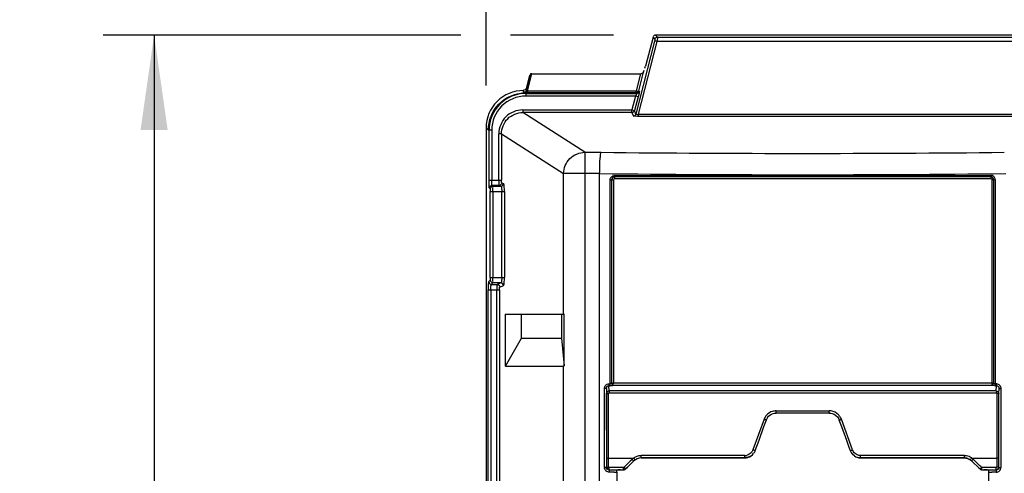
# Model space of a CAD drawing. Header units: inches. Extents: x 0 to 117, y 0 to 83.
# Tile 8 of 64: x 15.39 to 22.64, y 50.14 to 53.48. Entities that reach past the tile are written whole.
import ezdxf

# ---------------------------------------------------------------- set-up
doc = ezdxf.new("R2010")
doc.units = ezdxf.units.IN
doc.header["$LTSCALE"] = 6.431102
doc.header["$MEASUREMENT"] = 0
doc.layers.get('0').update_dxf_attribs({"linetype": 'CONTINUOUS'})
doc.styles.get("Standard").update_dxf_attribs({"font": 'txt', "width": 0.8})
doc.dimstyles.new('DIMSTYLE_2', dxfattribs={"dimtxt": 0.78125, "dimasz": 0.7, "dimexe": 0.18, "dimexo": 0.0625, "dimgap": 0.09, "dimtad": 1, "dimdec": 0, "dimzin": 4, "dimdsep": 46, "dimtxsty": 'STANDARD', "dimblk": '_FILLED', "dimblk1": '_FILLED', "dimblk2": '_FILLED', "dimcen": 0.09, "dimadec": 0, "dimazin": 0, "dimtfac": 1, "dimtdec": 0, "dimtofl": 0, "dimtmove": 0, "dimatfit": 3, "dimldrblk": '_FILLED', "dimfxl": 1, "dimtolj": 1, "dimtzin": 4, "dimarcsym": 0})

# ---------------------------------------------------------------- blocks, each defined once
blk = doc.blocks.new('_FILLED')
at = {"color": 0, "linetype": 'BYBLOCK'}
blk.add_solid([(0, 0), (-1, 0.143), (-1, -0.143)], dxfattribs=at)
blk = doc.blocks.new('*D13')
at = {"color": 7, "linetype": 'CONTINUOUS'}
for p, q in [((18.8268, 52.9948), (18.8268, 56.0799)), ((28.3741, 52.9948), (28.3741, 56.0799)), ((18.8268, 55.7049), (23.6004, 55.7049)), ((28.3741, 55.7049), (23.6004, 55.7049))]:
    blk.add_line(p, q, dxfattribs=at)
at = {"color": 7, "linetype": 'CONTINUOUS', "xscale": 0.7, "yscale": 0.7, "zscale": 0.7, "rotation": 180}
blk.add_blockref('_FILLED', (18.8268, 55.7049), dxfattribs=at)
at = {"color": 7, "linetype": 'CONTINUOUS', "xscale": 0.7, "yscale": 0.7, "zscale": 0.7}
blk.add_blockref('_FILLED', (28.3741, 55.7049), dxfattribs=at)
at = {"color": 7, "linetype": 'CONTINUOUS', "insert": (23.6004, 56.6814), "char_height": 0.78125, "width": 1.875, "attachment_point": 2, "line_spacing_factor": 0.9}
blk.add_mtext('243', dxfattribs=at)
blk = doc.blocks.new('*D14')
at = {"color": 7, "linetype": 'CONTINUOUS'}
for p, q in [((18.6401, 53.3662), (16.0059, 53.3662)), ((16.3809, 53.3662), (16.3809, 40.289)), ((19.7646, 53.3662), (19.0061, 53.3662)), ((16.3809, 27.2118), (16.3809, 40.289)), ((18.7895, 27.2118), (16.0059, 27.2118))]:
    blk.add_line(p, q, dxfattribs=at)
at = {"color": 7, "linetype": 'CONTINUOUS', "xscale": 0.7, "yscale": 0.7, "zscale": 0.7}
for p, rotation in [((16.3809, 53.3662), 90), ((16.3809, 27.2118), 270)]:
    blk.add_blockref('_FILLED', p, dxfattribs=dict(at, rotation=rotation))
at = {"color": 7, "linetype": 'CONTINUOUS', "insert": (15.4044, 40.289), "char_height": 0.78125, "width": 1.875, "attachment_point": 2, "rotation": 90, "line_spacing_factor": 0.9}
blk.add_mtext('664', dxfattribs=at)

msp = doc.modelspace()

# ---------------------------------------------------------------- linework, layer by layer
at = {"color": 7, "linetype": 'CONTINUOUS'}
for p, q in [((20.0678, 53.3198), (19.931, 52.7842)), ((19.9495, 52.782), (20.0867, 53.3191)), ((20.0581, 53.3516), (20.0003, 53.136)), ((20.0581, 53.3516), (20.0709, 53.335)), ((20.0898, 53.3496), (20.0771, 53.3662)), ((27.1238, 53.3662), (20.0771, 53.3662)), ((27.1141, 53.3191), (20.0867, 53.3191)), ((20.0898, 53.3496), (27.111, 53.3496)), ((19.9876, 53.0937), (19.9923, 53.1082)), ((19.1534, 53.0794), (19.1209, 52.956)), ((19.1473, 53.0701), (19.121, 52.9722)), ((19.1319, 52.9545), (19.1649, 53.0798)), ((19.1649, 53.0798), (19.9652, 53.0798)), ((19.9652, 53.0798), (19.9336, 52.9545)), ((19.9525, 52.9548), (19.9876, 53.0937)), ((19.121, 52.9704), (19.121, 52.9722)), ((19.1029, 52.9433), (19.103, 52.9415)), ((19.1186, 52.9404), (19.1093, 52.9408)), ((19.1186, 52.9404), (19.1186, 52.9161)), ((19.1186, 52.9358), (19.937, 52.9358)), ((19.9285, 52.9161), (19.1186, 52.9161)), ((19.1319, 52.9545), (19.1319, 52.9403)), ((19.1319, 52.9545), (19.9336, 52.9545)), ((19.9336, 52.9403), (19.1319, 52.9403)), ((19.9285, 52.9161), (19.9013, 52.8146)), ((19.9475, 52.911), (19.9203, 52.8095)), ((19.9475, 52.911), (19.9285, 52.9161)), ((19.9336, 52.9403), (19.9336, 52.9545)), ((19.9336, 52.9403), (19.937, 52.9358)), ((19.9525, 52.9548), (19.956, 52.9504)), ((19.0975, 52.8146), (19.0975, 52.795)), ((19.0975, 52.8146), (19.9013, 52.8146)), ((19.9013, 52.795), (19.9013, 52.8146)), ((19.9013, 52.8146), (19.9203, 52.8095)), ((19.5544, 52.5021), (19.0975, 52.795)), ((19.9013, 52.795), (19.0975, 52.795)), ((19.9013, 52.795), (19.912, 52.7696)), ((19.931, 52.7842), (19.9203, 52.8095)), ((19.9495, 52.7668), (19.9495, 52.782)), ((19.9495, 52.782), (27.2513, 52.782)), ((27.2513, 52.7668), (19.9495, 52.7668)), ((18.8268, 52.6823), (18.8268, 27.4871)), ((18.8268, 52.6823), (18.8433, 52.6658)), ((18.8682, 52.6658), (18.8433, 52.6658)), ((18.8486, 52.2967), (18.8486, 52.6658)), ((18.8682, 52.6657), (18.8682, 52.2967)), ((18.9207, 52.2967), (18.9207, 52.6386)), ((18.9402, 52.6386), (18.9207, 52.6386)), ((18.9402, 52.6386), (18.9402, 52.2967)), ((18.9402, 52.6386), (19.3981, 52.3451)), ((19.5544, 52.5021), (19.5544, 27.4236)), ((19.5544, 52.5021), (19.6742, 52.5021)), ((19.3981, 51.3091), (19.3981, 52.3451)), ((19.6634, 52.3451), (19.3981, 52.3451)), ((19.6634, 27.5811), (19.6634, 52.3451)), ((19.7714, 52.3304), (22.5476, 52.3304)), ((22.547, 52.3207), (19.772, 52.3207)), ((22.5461, 52.3077), (19.7729, 52.3077)), ((18.8486, 52.2967), (18.9402, 52.2967)), ((18.8569, 52.2323), (18.8515, 52.2377)), ((18.8765, 52.252), (18.8712, 52.2574)), ((18.923, 52.2574), (18.8712, 52.2574)), ((18.8765, 52.252), (18.9356, 52.252)), ((18.923, 52.2574), (18.9356, 52.252)), ((18.9425, 52.277), (18.9551, 52.2717)), ((19.7406, 50.7976), (19.7406, 52.2997)), ((19.7406, 52.2997), (19.7646, 52.2997)), ((19.7509, 52.2997), (19.7509, 50.802)), ((19.7646, 52.2997), (19.7646, 50.802)), ((22.5544, 50.802), (22.5544, 52.2997)), ((22.5783, 52.2997), (22.5544, 52.2997)), ((22.5681, 50.802), (22.5681, 52.2997)), ((22.5783, 52.2997), (22.5783, 50.7977)), ((18.8578, 51.5803), (18.8578, 52.2127)), ((18.8578, 52.2127), (18.962, 52.2127)), ((18.8775, 52.2127), (18.8775, 51.5803)), ((18.9424, 51.5803), (18.9424, 52.2127)), ((18.962, 52.2127), (18.962, 51.5803)), ((18.8578, 51.5803), (18.962, 51.5803)), ((18.8569, 51.5607), (18.8453, 51.5491)), ((18.865, 51.5294), (18.8765, 51.541)), ((18.865, 51.5294), (18.9085, 51.5294)), ((18.9356, 51.541), (18.8765, 51.541)), ((18.9356, 51.541), (18.9085, 51.5294)), ((18.928, 51.5098), (18.9551, 51.5213)), ((18.8424, 28.8456), (18.8424, 51.4901)), ((18.8424, 51.4901), (18.9257, 51.4901)), ((18.862, 51.4901), (18.862, 28.8456)), ((18.9062, 28.8456), (18.9062, 51.4901)), ((18.9257, 51.4901), (18.9257, 28.8456)), ((18.9699, 50.9274), (18.9699, 51.3091)), ((18.9699, 51.3091), (19.3981, 51.3091)), ((19.0864, 51.307), (18.9699, 51.3091)), ((19.0864, 51.1319), (19.0864, 51.307)), ((19.3823, 51.307), (19.0864, 51.307)), ((19.4018, 51.3091), (19.3823, 51.307)), ((19.3823, 51.307), (19.3823, 51.1319)), ((19.3981, 51.3091), (19.4024, 51.3091)), ((19.4018, 50.9295), (19.4018, 51.3091)), ((18.9699, 50.9274), (19.0864, 51.1319)), ((19.0864, 51.1319), (19.3823, 51.1319)), ((19.3823, 51.1319), (19.4018, 50.9295)), ((18.9699, 50.9274), (19.3981, 50.9274)), ((19.3981, 49.9296), (19.3981, 50.9274)), ((19.7335, 50.7441), (19.7317, 50.7829)), ((19.733, 50.7976), (19.7406, 50.7976)), ((19.7351, 50.7829), (19.7359, 50.7828)), ((22.5681, 50.802), (19.7509, 50.802)), ((19.7633, 50.7872), (22.5557, 50.7872)), ((22.5783, 50.7977), (22.586, 50.7977)), ((22.5831, 50.7829), (22.5839, 50.7829)), ((22.5854, 50.7443), (22.5873, 50.7829)), ((19.6993, 50.1811), (19.6993, 50.7618)), ((19.713, 50.7618), (19.6993, 50.7618)), ((19.713, 50.7618), (19.713, 50.1811)), ((19.713, 50.7618), (19.7147, 50.7253)), ((19.7152, 50.1833), (19.7147, 50.7253)), ((19.7289, 50.1833), (19.7285, 50.7261)), ((19.7336, 50.7306), (22.586, 50.7306)), ((22.5905, 50.7263), (22.5901, 50.1833)), ((22.6038, 50.1833), (22.6042, 50.7255)), ((22.6042, 50.7255), (22.606, 50.7619)), ((22.606, 50.7619), (22.6196, 50.7619)), ((22.6196, 50.7619), (22.6196, 50.1811)), ((20.9636, 50.5973), (21.3554, 50.5973)), ((21.3552, 50.5808), (20.9639, 50.5808)), ((20.8747, 50.5352), (20.7925, 50.3097)), ((20.8899, 50.529), (20.8717, 50.4789)), ((21.4473, 50.4789), (21.429, 50.529)), ((21.5264, 50.3097), (21.4442, 50.5352)), ((20.8717, 50.4789), (20.8352, 50.3786)), ((21.4838, 50.3786), (21.4473, 50.4789)), ((20.8352, 50.3786), (20.8078, 50.3035)), ((21.502, 50.3285), (21.4838, 50.3786)), ((21.5111, 50.3035), (21.502, 50.3285)), ((19.7289, 50.25), (19.9145, 50.25)), ((19.8888, 50.2264), (19.8482, 50.1866)), ((19.8816, 50.1956), (19.9149, 50.2282)), ((19.9021, 50.2394), (19.8888, 50.2264)), ((19.9149, 50.2282), (19.9149, 50.228)), ((20.7332, 50.2682), (19.9682, 50.2673)), ((19.9699, 50.2507), (19.9699, 50.2506)), ((20.7336, 50.2515), (20.7338, 50.2517)), ((20.779, 50.2659), (20.7788, 50.2658)), ((21.5402, 50.2658), (21.54, 50.2659)), ((21.5851, 50.2517), (21.5854, 50.2515)), ((22.3508, 50.2673), (21.5857, 50.2682)), ((22.3491, 50.2506), (22.3491, 50.2507)), ((22.4041, 50.2282), (22.404, 50.228)), ((22.4041, 50.2282), (22.4639, 50.1695)), ((22.4045, 50.25), (22.5901, 50.25)), ((22.4235, 50.2329), (22.4169, 50.2394)), ((22.4637, 50.1935), (22.4235, 50.2329)), ((19.713, 50.1811), (19.6993, 50.1811)), ((19.7152, 50.1833), (19.7289, 50.1833)), ((19.7328, 50.1615), (19.7349, 50.1636)), ((19.765, 50.1616), (19.7328, 50.1615)), ((19.841, 50.1796), (19.7329, 50.1794)), ((19.7349, 50.1636), (19.7585, 50.1637)), ((19.7585, 50.1637), (19.8294, 50.1638)), ((19.7714, 50.1616), (19.765, 50.1616)), ((19.7712, 50.1458), (19.7651, 50.1458)), ((19.7908, 50.1616), (19.7714, 50.1616)), ((19.7894, 50.1459), (19.7894, 45.0828)), ((19.7997, 50.1634), (19.7908, 50.1616)), ((19.8294, 50.1638), (19.8413, 50.1639)), ((19.8482, 50.1866), (19.841, 50.1796)), ((19.8413, 50.1638), (19.8413, 50.1639)), ((19.855, 50.1695), (19.8683, 50.1825)), ((19.8551, 50.1694), (19.855, 50.1695)), ((19.8683, 50.1825), (19.8816, 50.1956)), ((22.4708, 50.1866), (22.4637, 50.1935)), ((22.4639, 50.1694), (22.4639, 50.1695)), ((22.478, 50.1796), (22.4708, 50.1866)), ((22.4777, 50.1638), (22.4777, 50.1639)), ((22.4777, 50.1639), (22.4895, 50.1638)), ((22.4777, 50.1638), (22.4939, 50.1637)), ((22.5861, 50.1794), (22.478, 50.1796)), ((22.4895, 50.1638), (22.5014, 50.1638)), ((22.5014, 50.1638), (22.5487, 50.1637)), ((22.5193, 50.1634), (22.5021, 50.1637)), ((22.5282, 50.1616), (22.5193, 50.1634)), ((22.554, 50.1616), (22.5282, 50.1616)), ((22.5296, 45.0828), (22.5296, 50.1459)), ((22.5487, 50.1637), (22.5841, 50.1636)), ((22.5862, 50.1615), (22.554, 50.1616)), ((22.5862, 50.1615), (22.5841, 50.1636)), ((22.6038, 50.1833), (22.5901, 50.1833)), ((22.606, 50.1811), (22.6196, 50.1811))]:
    msp.add_line(p, q, dxfattribs=at)
for points in [[(19.1221, 52.9534), (19.1218, 52.9536), (19.1215, 52.9538), (19.1212, 52.954), (19.1211, 52.9543), (19.1209, 52.9546), (19.1209, 52.9549), (19.1208, 52.9552), (19.1209, 52.9556), (19.1209, 52.956)], [(19.1265, 52.9532), (19.1259, 52.9531), (19.1253, 52.9531), (19.1247, 52.9531), (19.1242, 52.9531), (19.1237, 52.9531), (19.1232, 52.9531), (19.1228, 52.9532), (19.1225, 52.9533), (19.1221, 52.9534)], [(19.1319, 52.9545), (19.1313, 52.9543), (19.1306, 52.9541), (19.13, 52.9539), (19.1294, 52.9537), (19.1288, 52.9536), (19.1282, 52.9535), (19.1276, 52.9534), (19.1271, 52.9533), (19.1265, 52.9532)], [(19.7317, 50.7829), (19.7325, 50.7829), (19.7334, 50.7829), (19.7342, 50.7829), (19.7368, 50.7828)], [(19.7368, 50.7828), (19.7376, 50.7828), (19.7385, 50.7828), (19.7393, 50.7829)], [(22.5797, 50.7829), (22.5805, 50.7829), (22.5814, 50.7829), (22.5822, 50.7829), (22.5848, 50.7829)], [(22.5848, 50.7829), (22.5856, 50.7829), (22.5865, 50.7829), (22.5873, 50.7829)], [(19.7285, 50.7261), (19.7285, 50.7268), (19.7287, 50.7275), (19.7289, 50.7281), (19.7292, 50.7286), (19.7296, 50.7291), (19.7303, 50.7296), (19.7312, 50.7299), (19.7323, 50.7303), (19.7336, 50.7306)], [(22.586, 50.7306), (22.5871, 50.7304), (22.5879, 50.7301), (22.5887, 50.7298), (22.5893, 50.7294), (22.5897, 50.7289), (22.59, 50.7283), (22.5903, 50.7277), (22.5904, 50.727), (22.5905, 50.7263)], [(19.7329, 50.1794), (19.7322, 50.1794), (19.7315, 50.1796), (19.7309, 50.1799), (19.7304, 50.1803), (19.7299, 50.1807), (19.7295, 50.1813), (19.7292, 50.1819), (19.729, 50.1826), (19.7289, 50.1833)], [(22.5901, 50.1833), (22.59, 50.1826), (22.5898, 50.1819), (22.5895, 50.1813), (22.5892, 50.1808), (22.5887, 50.1803), (22.5881, 50.1799), (22.5875, 50.1797), (22.5869, 50.1795), (22.5861, 50.1794)]]:
    msp.add_lwpolyline(points, dxfattribs=at)
for centre, radius, start, end in [((19.9651, 53.1059), 0.0261, 270.07528, 277.84184), ((19.1019, 52.6824), 0.2751, 89.97695, 180.02528), ((13.2327, 52.6056), 5.8798, 3.29218, 3.43133), ((19.1184, 52.6659), 0.2698, 89.9673, 180.03223), ((19.1184, 52.6659), 0.2502, 89.94999, 180.05063), ((21.1595, 189.7635), 137.2694, 269.380043, 270.619957), ((21.1594, 192.4373), 140.1002, 269.388183, 270.611872), ((22.5476, 52.2996), 0.0307, 0.02733, 90.03409), ((20.965, 50.4947), 0.1026, 98.34565, 105.60811), ((20.966, 50.488), 0.1093, 91.2692, 98.35869), ((21.3548, 50.5004), 0.097, 82.14222, 89.69804), ((21.3554, 50.5037), 0.0939, 35.67023, 43.41037), ((20.9633, 50.5023), 0.078, 152.20871, 159.97667), ((20.9648, 50.5015), 0.0798, 144.65328, 152.22173), ((21.3557, 50.5023), 0.078, 20.0301, 28.27857), ((20.7339, 50.3304), 0.0787, 285.56351, 324.45097), ((21.5851, 50.3311), 0.0624, 200.05219, 207.79598), ((21.5862, 50.3317), 0.0637, 207.78047, 215.22527), ((19.9721, 50.1701), 0.0985, 121.86549, 125.74911), ((19.9701, 50.1721), 0.0785, 90.1143, 134.44987), ((19.9666, 50.1787), 0.0884, 105.06664, 121.82328), ((20.7332, 50.3312), 0.063, 270.06751, 278.11252), ((20.733, 50.3325), 0.0643, 278.09448, 285.70898), ((21.5851, 50.3304), 0.0787, 235.00542, 254.45777), ((22.3488, 50.1712), 0.0793, 70.28707, 89.81826), ((22.3494, 50.1583), 0.109, 85.80671, 89.28803), ((22.3501, 50.1754), 0.0923, 57.9908, 61.9906), ((22.349, 50.1718), 0.0787, 45.60746, 55.25223), ((22.3455, 50.1682), 0.1009, 54.24631, 57.99254), ((19.7343, 50.1811), 0.035, 180.06766, 191.04026), ((19.7501, 35.7585), 14.3874, 89.94012, 90.06196), ((19.7803, 57.0888), 6.943, 269.92486, 270.07514), ((19.8189, 49.2093), 0.9544, 90.12081, 90.46201), ((19.8076, 60.4641), 10.3004, 270.05204, 270.18779), ((22.4874, 46.8396), 3.3242, 89.74687, 89.88701), ((22.5414, 62.0579), 11.912, 269.94294, 270.05968), ((22.5689, 35.7686), 14.3773, 89.93805, 90.05988), ((22.5844, 50.1805), 0.0346, 269.93576, 0.05897)]:
    msp.add_arc(centre, radius, start, end, dxfattribs=at)
for centre, major_axis, ratio, start_param, end_param in [((20.0771, 53.3465), (0.012, -0.0157), 0.997825, 2.488145, 3.79504), ((19.9982, 53.136), (0.0106, 0.0394), 0.050613, -1.907262, -1.557198), ((19.1656, 53.0793), (0.0122, 0), 0.034745, 1.632299, 3.118454), ((19.5544, 51.2001), (0.1568, 0.2726), 0.052919, -3.111164, -2.98512), ((20.5891, 50.6164), (11.1297, 10.8857), 0.012462, 1.619217, 1.624607), ((21.7299, 50.6164), (11.1297, -10.8857), 0.012462, 1.51998, 1.521776), ((21.7299, 50.6164), (11.1297, -10.8857), 0.012462, 1.516986, 1.517586)]:
    msp.add_ellipse(centre, major_axis=major_axis, ratio=ratio, start_param=start_param, end_param=end_param, dxfattribs=at)
for points, knots in [([(20.0867, 53.3191), (20.0826, 53.3201), (20.0772, 53.3207), (20.0688, 53.3216), (20.0678, 53.3198)], [0, 0, 0, 0, 0.66917, 1, 1, 1, 1]), ([(20.0709, 53.335), (20.0715, 53.3341), (20.0694, 53.3291), (20.069, 53.3251), (20.0681, 53.3219)], [0, 0, 0, 0, 0.242795, 1, 1, 1, 1]), ([(20.0898, 53.3496), (20.0911, 53.3468), (20.0874, 53.336), (20.0877, 53.3262), (20.0867, 53.3191)], [0, 0, 0, 0, 0.300532, 1, 1, 1, 1]), ([(19.121, 52.9722), (19.12, 52.9684), (19.118, 52.9602), (19.108, 52.9595), (19.1053, 52.9617)], [0, 0, 0, 0, 0.528396, 1, 1, 1, 1]), ([(19.1209, 52.956), (19.12, 52.9524), (19.118, 52.9446), (19.1084, 52.9435), (19.1057, 52.9454)], [0, 0, 0, 0, 0.525484, 1, 1, 1, 1]), ([(18.8433, 52.6658), (18.8434, 52.7343), (18.8989, 52.8768), (19.0391, 52.938), (19.1075, 52.9407)], [0, 0, 0, 0, 0.499963, 1, 1, 1, 1]), ([(19.1075, 52.9407), (19.1063, 52.9408), (19.1027, 52.9402), (19.1044, 52.9415), (19.1048, 52.9415)], [0, 0, 0, 0, 0.790461, 1, 1, 1, 1]), ([(19.1221, 52.9534), (19.1211, 52.9503), (19.1196, 52.9437), (19.1116, 52.9425), (19.1095, 52.9442)], [0, 0, 0, 0, 0.553868, 1, 1, 1, 1]), ([(19.1265, 52.9532), (19.126, 52.9501), (19.1255, 52.9467), (19.1222, 52.9413), (19.1202, 52.9431), (19.1197, 52.9439)], [0, 0, 0, 0, 0.622993, 0.810353, 1, 1, 1, 1]), ([(19.937, 52.9358), (19.9389, 52.9345), (19.9317, 52.9257), (19.9309, 52.9204), (19.9285, 52.9161)], [0, 0, 0, 0, 0.319093, 1, 1, 1, 1]), ([(19.9336, 52.9545), (19.9377, 52.9535), (19.9432, 52.9528), (19.9516, 52.9528), (19.9525, 52.9548)], [0, 0, 0, 0, 0.657569, 1, 1, 1, 1]), ([(19.956, 52.9504), (19.9567, 52.9494), (19.9549, 52.9446), (19.9537, 52.9322), (19.9499, 52.92), (19.9475, 52.911)], [0, 0, 0, 0, 0.090803, 0.31277, 1, 1, 1, 1]), ([(19.0975, 52.8146), (19.0524, 52.8146), (18.9585, 52.7775), (18.9207, 52.6836), (18.9207, 52.6386)], [0, 0, 0, 0, 0.500113, 1, 1, 1, 1]), ([(18.9402, 52.6386), (18.9402, 52.6786), (18.9737, 52.7622), (19.0574, 52.7951), (19.0975, 52.795)], [0, 0, 0, 0, 0.499495, 1, 1, 1, 1]), ([(19.9201, 52.7679), (19.9185, 52.768), (19.9159, 52.7683), (19.9134, 52.7688), (19.9126, 52.7692)], [0, 0, 0, 0, 0.645584, 1, 1, 1, 1]), ([(19.9495, 52.7668), (19.9468, 52.7668), (19.9369, 52.7669), (19.9271, 52.7672), (19.9201, 52.7679)], [0, 0, 0, 0, 0.28394, 1, 1, 1, 1]), ([(19.931, 52.7842), (19.9309, 52.7834), (19.9354, 52.7772), (19.9438, 52.7807), (19.9495, 52.782)], [0, 0, 0, 0, 0.116964, 1, 1, 1, 1]), ([(19.3981, 52.3451), (19.3985, 52.385), (19.4321, 52.4676), (19.5146, 52.5017), (19.5544, 52.5021)], [0, 0, 0, 0, 0.500768, 1, 1, 1, 1]), ([(19.6634, 52.345), (19.6636, 52.3642), (19.6644, 52.3997), (19.6657, 52.4477), (19.6703, 52.4795), (19.6707, 52.4981), (19.6742, 52.5021)], [0, 0, 0, 0, 0.364334, 0.678575, 0.900009, 1, 1, 1, 1]), ([(19.7406, 52.2997), (19.7405, 52.3075), (19.7473, 52.324), (19.7636, 52.33), (19.7714, 52.3304)], [0, 0, 0, 0, 0.501348, 1, 1, 1, 1]), ([(18.8515, 52.2377), (18.8502, 52.239), (18.8507, 52.246), (18.8489, 52.2577), (18.8488, 52.2759), (18.8486, 52.2894), (18.8486, 52.2967)], [0, 0, 0, 0, 0.092109, 0.312031, 0.629645, 1, 1, 1, 1]), ([(18.8569, 52.2323), (18.8583, 52.2309), (18.8567, 52.2232), (18.8578, 52.2172), (18.8578, 52.2127)], [0, 0, 0, 0, 0.311165, 1, 1, 1, 1]), ([(18.8712, 52.2574), (18.8701, 52.2581), (18.87, 52.263), (18.868, 52.2751), (18.8682, 52.2876), (18.8682, 52.2967)], [0, 0, 0, 0, 0.09412, 0.313533, 1, 1, 1, 1]), ([(18.8775, 52.2127), (18.8775, 52.2217), (18.8759, 52.2344), (18.8783, 52.2484), (18.8765, 52.252)], [0, 0, 0, 0, 0.689102, 1, 1, 1, 1]), ([(18.9207, 52.2967), (18.9207, 52.2877), (18.9203, 52.2752), (18.9222, 52.263), (18.922, 52.2582), (18.923, 52.2574)], [0, 0, 0, 0, 0.687326, 0.907003, 1, 1, 1, 1]), ([(18.9356, 52.252), (18.9397, 52.2508), (18.9407, 52.2328), (18.9424, 52.2218), (18.9424, 52.2127)], [0, 0, 0, 0, 0.322912, 1, 1, 1, 1]), ([(18.9425, 52.277), (18.9405, 52.2779), (18.9414, 52.2868), (18.9402, 52.2922), (18.9402, 52.2967)], [0, 0, 0, 0, 0.324811, 1, 1, 1, 1]), ([(18.962, 52.2127), (18.962, 52.2263), (18.9617, 52.2452), (18.9583, 52.2633), (18.9569, 52.2709), (18.9551, 52.2717)], [0, 0, 0, 0, 0.681382, 0.900712, 1, 1, 1, 1]), ([(18.8578, 51.5803), (18.8578, 51.5758), (18.8567, 51.5699), (18.8583, 51.5621), (18.8569, 51.5607)], [0, 0, 0, 0, 0.688008, 1, 1, 1, 1]), ([(18.8765, 51.541), (18.8784, 51.5447), (18.8759, 51.5586), (18.8775, 51.5713), (18.8775, 51.5803)], [0, 0, 0, 0, 0.310899, 1, 1, 1, 1]), ([(18.9424, 51.5803), (18.9424, 51.5712), (18.9407, 51.5602), (18.9398, 51.5422), (18.9356, 51.541)], [0, 0, 0, 0, 0.676252, 1, 1, 1, 1]), ([(18.9551, 51.5213), (18.9569, 51.5221), (18.9583, 51.5297), (18.9617, 51.5478), (18.962, 51.5667), (18.962, 51.5803)], [0, 0, 0, 0, 0.099108, 0.318142, 1, 1, 1, 1]), ([(18.8453, 51.5491), (18.844, 51.5478), (18.8445, 51.5408), (18.8427, 51.5291), (18.8426, 51.5109), (18.8424, 51.4974), (18.8424, 51.4901)], [0, 0, 0, 0, 0.092134, 0.312054, 0.62963, 1, 1, 1, 1]), ([(18.862, 51.4901), (18.862, 51.4992), (18.8618, 51.5117), (18.8639, 51.5238), (18.8639, 51.5288), (18.865, 51.5294)], [0, 0, 0, 0, 0.685561, 0.905456, 1, 1, 1, 1]), ([(18.9085, 51.5294), (18.9075, 51.5287), (18.9078, 51.5238), (18.9058, 51.5116), (18.9062, 51.4992), (18.9062, 51.4901)], [0, 0, 0, 0, 0.09304, 0.312691, 1, 1, 1, 1]), ([(18.9257, 51.4901), (18.9257, 51.4947), (18.9269, 51.5001), (18.9261, 51.509), (18.928, 51.5098)], [0, 0, 0, 0, 0.68633, 1, 1, 1, 1]), ([(19.6993, 50.7618), (19.6993, 50.7707), (19.7057, 50.7894), (19.7242, 50.7976), (19.733, 50.7976)], [0, 0, 0, 0, 0.502566, 1, 1, 1, 1]), ([(19.713, 50.7618), (19.713, 50.7669), (19.7158, 50.7778), (19.7266, 50.7831), (19.7317, 50.7829)], [0, 0, 0, 0, 0.502887, 1, 1, 1, 1]), ([(19.7317, 50.7829), (19.7319, 50.7835), (19.7329, 50.7876), (19.733, 50.7919), (19.7326, 50.7954)], [0, 0, 0, 0, 0.153083, 1, 1, 1, 1]), ([(19.7393, 50.7829), (19.7395, 50.7835), (19.7406, 50.7876), (19.7406, 50.7919), (19.7403, 50.7954)], [0, 0, 0, 0, 0.153027, 1, 1, 1, 1]), ([(19.7633, 50.7872), (19.7635, 50.7878), (19.7645, 50.7919), (19.7646, 50.7962), (19.7642, 50.7997)], [0, 0, 0, 0, 0.15303, 1, 1, 1, 1]), ([(22.5557, 50.7872), (22.5555, 50.7878), (22.5544, 50.7919), (22.5545, 50.7962), (22.5546, 50.7998)], [0, 0, 0, 0, 0.153384, 1, 1, 1, 1]), ([(22.5557, 50.7872), (22.5573, 50.7865), (22.565, 50.7838), (22.5732, 50.7829), (22.5797, 50.7829)], [0, 0, 0, 0, 0.211749, 1, 1, 1, 1]), ([(22.5797, 50.7829), (22.5794, 50.7835), (22.5784, 50.7876), (22.5784, 50.7919), (22.5787, 50.7955)], [0, 0, 0, 0, 0.15277, 1, 1, 1, 1]), ([(22.586, 50.7977), (22.5948, 50.7977), (22.6133, 50.7895), (22.6196, 50.7708), (22.6196, 50.7619)], [0, 0, 0, 0, 0.496794, 1, 1, 1, 1]), ([(22.5873, 50.7829), (22.5871, 50.7835), (22.586, 50.7876), (22.586, 50.7919), (22.5863, 50.7955)], [0, 0, 0, 0, 0.152828, 1, 1, 1, 1]), ([(22.5873, 50.7829), (22.5924, 50.7831), (22.6031, 50.7778), (22.606, 50.767), (22.606, 50.7619)], [0, 0, 0, 0, 0.497395, 1, 1, 1, 1]), ([(19.7147, 50.7253), (19.715, 50.7261), (19.7204, 50.7252), (19.7233, 50.726), (19.7262, 50.7259)], [0, 0, 0, 0, 0.239085, 1, 1, 1, 1]), ([(19.7335, 50.7441), (19.7333, 50.7435), (19.7323, 50.7396), (19.7323, 50.7355), (19.7326, 50.7321)], [0, 0, 0, 0, 0.150901, 1, 1, 1, 1]), ([(22.5854, 50.7443), (22.3483, 50.7445), (21.3976, 50.7449), (20.447, 50.7445), (19.7335, 50.7441)], [0, 0, 0, 0, 0.249477, 1, 1, 1, 1]), ([(22.6042, 50.7255), (22.604, 50.7257), (22.5999, 50.7261), (22.5964, 50.7262), (22.5928, 50.7261)], [0, 0, 0, 0, 0.071239, 1, 1, 1, 1]), ([(20.9639, 50.5808), (20.9628, 50.5808), (20.965, 50.5878), (20.9636, 50.5906), (20.9637, 50.5938)], [0, 0, 0, 0, 0.260076, 1, 1, 1, 1]), ([(21.3551, 50.5808), (21.3562, 50.5808), (21.354, 50.5877), (21.3553, 50.5904), (21.3553, 50.5936)], [0, 0, 0, 0, 0.255419, 1, 1, 1, 1]), ([(20.8899, 50.529), (20.8907, 50.5298), (20.8828, 50.5312), (20.8812, 50.5328), (20.8782, 50.5338)], [0, 0, 0, 0, 0.247111, 1, 1, 1, 1]), ([(21.429, 50.529), (21.4283, 50.5298), (21.4361, 50.5312), (21.4378, 50.5328), (21.4408, 50.5338)], [0, 0, 0, 0, 0.247112, 1, 1, 1, 1]), ([(20.8078, 50.3035), (20.8086, 50.3042), (20.8007, 50.3056), (20.7991, 50.3072), (20.796, 50.3082)], [0, 0, 0, 0, 0.248173, 1, 1, 1, 1]), ([(21.5111, 50.3035), (21.5104, 50.3042), (21.5183, 50.3056), (21.5199, 50.3072), (21.5229, 50.3082)], [0, 0, 0, 0, 0.248176, 1, 1, 1, 1]), ([(19.7152, 50.2496), (19.7157, 50.2504), (19.7205, 50.2491), (19.7237, 50.25), (19.7266, 50.2499)], [0, 0, 0, 0, 0.236904, 1, 1, 1, 1]), ([(19.9149, 50.2282), (19.9138, 50.2275), (19.9099, 50.2326), (19.9071, 50.2345), (19.905, 50.237)], [0, 0, 0, 0, 0.276406, 1, 1, 1, 1]), ([(19.9252, 50.2367), (19.924, 50.2362), (19.921, 50.242), (19.9185, 50.2444), (19.9169, 50.2472)], [0, 0, 0, 0, 0.279502, 1, 1, 1, 1]), ([(19.9699, 50.2507), (19.9687, 50.2509), (19.9688, 50.2571), (19.9684, 50.2604), (19.9687, 50.2636)], [0, 0, 0, 0, 0.273735, 1, 1, 1, 1]), ([(20.7338, 50.2517), (20.7328, 50.2521), (20.7343, 50.258), (20.7333, 50.2614), (20.7334, 50.2645)], [0, 0, 0, 0, 0.26427, 1, 1, 1, 1]), ([(21.5851, 50.2517), (21.5862, 50.2521), (21.5847, 50.258), (21.5857, 50.2614), (21.5856, 50.2645)], [0, 0, 0, 0, 0.264237, 1, 1, 1, 1]), ([(22.3491, 50.2507), (22.3503, 50.2509), (22.3502, 50.2572), (22.3506, 50.2605), (22.3503, 50.2637)], [0, 0, 0, 0, 0.276163, 1, 1, 1, 1]), ([(22.3938, 50.2367), (22.395, 50.2362), (22.3979, 50.242), (22.4005, 50.2444), (22.4021, 50.2471)], [0, 0, 0, 0, 0.278526, 1, 1, 1, 1]), ([(22.4041, 50.2282), (22.4051, 50.2275), (22.409, 50.2326), (22.4118, 50.2344), (22.4139, 50.2369)], [0, 0, 0, 0, 0.273808, 1, 1, 1, 1]), ([(22.6038, 50.2496), (22.6033, 50.2504), (22.5985, 50.2491), (22.5953, 50.25), (22.5924, 50.2499)], [0, 0, 0, 0, 0.236787, 1, 1, 1, 1]), ([(19.7345, 50.1458), (19.7266, 50.1458), (19.7102, 50.1516), (19.7015, 50.1666), (19.7, 50.1745)], [0, 0, 0, 0, 0.498038, 1, 1, 1, 1]), ([(19.7328, 50.1615), (19.7339, 50.1614), (19.7344, 50.1554), (19.7346, 50.1521), (19.7343, 50.149)], [0, 0, 0, 0, 0.27234, 1, 1, 1, 1]), ([(19.7349, 50.1636), (19.7337, 50.1638), (19.7333, 50.1697), (19.7331, 50.173), (19.7334, 50.1761)], [0, 0, 0, 0, 0.269818, 1, 1, 1, 1]), ([(19.7894, 50.1459), (19.7894, 50.1477), (19.7891, 50.1497), (19.7903, 50.1592), (19.7905, 50.1572)], [0, 0, 0, 0, 0.477586, 1, 1, 1, 1]), ([(19.8112, 50.1637), (19.8097, 50.1637), (19.8059, 50.1635), (19.802, 50.1639), (19.7997, 50.1634)], [0, 0, 0, 0, 0.386763, 1, 1, 1, 1]), ([(19.8413, 50.1639), (19.8402, 50.164), (19.8399, 50.17), (19.8396, 50.1732), (19.8399, 50.1763)], [0, 0, 0, 0, 0.267655, 1, 1, 1, 1]), ([(19.8413, 50.1638), (19.8422, 50.1638), (19.8438, 50.1638), (19.8455, 50.164), (19.8464, 50.1642)], [0, 0, 0, 0, 0.495048, 1, 1, 1, 1]), ([(19.855, 50.1695), (19.854, 50.1688), (19.85, 50.1738), (19.8472, 50.1757), (19.8452, 50.1782)], [0, 0, 0, 0, 0.275074, 1, 1, 1, 1]), ([(19.8464, 50.1642), (19.8478, 50.1644), (19.8509, 50.1655), (19.8526, 50.1684), (19.8529, 50.1699)], [0, 0, 0, 0, 0.484359, 1, 1, 1, 1]), ([(22.4639, 50.1695), (22.465, 50.1688), (22.469, 50.1739), (22.4718, 50.1758), (22.4739, 50.1783)], [0, 0, 0, 0, 0.27768, 1, 1, 1, 1]), ([(22.4726, 50.1642), (22.4712, 50.1645), (22.4681, 50.1655), (22.4665, 50.1684), (22.4661, 50.17)], [0, 0, 0, 0, 0.485229, 1, 1, 1, 1]), ([(22.4777, 50.1639), (22.4769, 50.1639), (22.4752, 50.1639), (22.4735, 50.1641), (22.4726, 50.1642)], [0, 0, 0, 0, 0.495187, 1, 1, 1, 1]), ([(22.4777, 50.1639), (22.4788, 50.164), (22.4791, 50.17), (22.4793, 50.1732), (22.4791, 50.1763)], [0, 0, 0, 0, 0.267599, 1, 1, 1, 1]), ([(22.5287, 50.1609), (22.5288, 50.1604), (22.5296, 50.1565), (22.5294, 50.1526), (22.5292, 50.1493)], [0, 0, 0, 0, 0.135998, 1, 1, 1, 1]), ([(22.5841, 50.1636), (22.5852, 50.1638), (22.5857, 50.1697), (22.5859, 50.173), (22.5856, 50.1761)], [0, 0, 0, 0, 0.269821, 1, 1, 1, 1]), ([(22.5862, 50.1615), (22.5851, 50.1614), (22.5846, 50.1555), (22.5844, 50.1522), (22.5847, 50.1491)], [0, 0, 0, 0, 0.270199, 1, 1, 1, 1])]:
    msp.add_open_spline(points, degree=3, knots=knots, dxfattribs=at)
for points in [[(20.0898, 53.3496), (20.0819, 53.3496), (20.0729, 53.3427), (20.0709, 53.335)], [(19.9876, 53.0937), (19.9852, 53.0863), (19.9764, 53.0811), (19.9687, 53.08)], [(19.1319, 52.9403), (19.1278, 52.9403), (19.1237, 52.9402), (19.1196, 52.9405)], [(19.9525, 52.9548), (19.9505, 52.9471), (19.9415, 52.9403), (19.9336, 52.9403)], [(19.937, 52.9358), (19.945, 52.9358), (19.9539, 52.9427), (19.956, 52.9504)], [(19.9203, 52.8095), (19.9182, 52.8018), (19.9093, 52.795), (19.9013, 52.795)], [(19.912, 52.7696), (19.9199, 52.7695), (19.9289, 52.7765), (19.931, 52.7842)], [(19.772, 52.3207), (19.7621, 52.3207), (19.7509, 52.3096), (19.7509, 52.2997)], [(19.7729, 52.3077), (19.769, 52.3077), (19.7646, 52.3035), (19.7646, 52.2997)], [(19.7714, 52.3304), (19.7714, 52.3271), (19.7714, 52.3239), (19.772, 52.3207)], [(19.772, 52.3207), (19.7727, 52.317), (19.7729, 52.3132), (19.7726, 52.3096)], [(22.547, 52.3207), (22.5463, 52.317), (22.546, 52.3132), (22.5464, 52.3095)], [(22.5544, 52.2997), (22.5544, 52.3035), (22.55, 52.3077), (22.5461, 52.3077)], [(22.5476, 52.3304), (22.5476, 52.3271), (22.5475, 52.3239), (22.547, 52.3207)], [(22.5681, 52.2997), (22.5681, 52.3096), (22.5569, 52.3207), (22.547, 52.3207)], [(18.8712, 52.2574), (18.8619, 52.2574), (18.8515, 52.247), (18.8515, 52.2377)], [(18.8569, 52.2323), (18.8569, 52.2416), (18.8673, 52.252), (18.8765, 52.252)], [(18.9425, 52.277), (18.9425, 52.2678), (18.9322, 52.2574), (18.923, 52.2574)], [(18.9356, 52.252), (18.9448, 52.2521), (18.955, 52.2624), (18.9551, 52.2717)], [(18.8453, 51.5491), (18.8453, 51.5398), (18.8557, 51.5295), (18.865, 51.5294)], [(18.8569, 51.5607), (18.8569, 51.5514), (18.8673, 51.541), (18.8765, 51.541)], [(18.9085, 51.5294), (18.9177, 51.5294), (18.928, 51.519), (18.928, 51.5098)], [(18.9551, 51.5213), (18.955, 51.5306), (18.9448, 51.5409), (18.9356, 51.541)], [(19.7393, 50.7829), (19.7474, 50.7829), (19.7559, 50.7838), (19.7633, 50.7872)], [(19.7509, 50.802), (19.7484, 50.7993), (19.7444, 50.7976), (19.7406, 50.7976)], [(19.7633, 50.7873), (19.7571, 50.7889), (19.752, 50.7957), (19.7509, 50.802)], [(22.5681, 50.802), (22.5671, 50.797), (22.5619, 50.7877), (22.5577, 50.7907)], [(22.5681, 50.802), (22.5707, 50.7993), (22.5746, 50.7978), (22.5783, 50.7977)], [(19.7147, 50.7253), (19.7148, 50.7341), (19.7247, 50.7438), (19.7335, 50.7441)], [(22.5854, 50.7443), (22.5943, 50.744), (22.6042, 50.7343), (22.6042, 50.7255)], [(22.5868, 50.7304), (22.5867, 50.7339), (22.5869, 50.7444), (22.5856, 50.7411)], [(20.8942, 50.567), (20.8857, 50.5578), (20.879, 50.5469), (20.8747, 50.5352)], [(20.9374, 50.5935), (20.9211, 50.5889), (20.9056, 50.5794), (20.8942, 50.567)], [(20.8997, 50.5476), (20.9097, 50.5617), (20.9253, 50.5728), (20.9418, 50.5776)], [(20.9418, 50.5776), (20.949, 50.5797), (20.9565, 50.5808), (20.9639, 50.5808)], [(21.3551, 50.5808), (21.3621, 50.5808), (21.3692, 50.5798), (21.376, 50.5779)], [(21.4236, 50.5682), (21.4093, 50.5833), (21.3887, 50.5936), (21.3681, 50.5964)], [(21.376, 50.5779), (21.3959, 50.5724), (21.4147, 50.5574), (21.4245, 50.5392)], [(21.4442, 50.5352), (21.441, 50.5434), (21.4368, 50.5513), (21.4317, 50.5584)], [(20.7792, 50.2881), (20.7715, 50.2799), (20.7612, 50.2737), (20.7504, 50.2706)], [(20.7925, 50.3097), (20.7896, 50.3018), (20.785, 50.2943), (20.7792, 50.2881)], [(20.8078, 50.3035), (20.8054, 50.2968), (20.802, 50.2904), (20.7979, 50.2846)], [(21.5399, 50.2659), (21.527, 50.275), (21.5165, 50.2886), (21.5111, 50.3035)], [(21.5609, 50.2733), (21.5504, 50.2778), (21.5408, 50.2856), (21.5342, 50.2949)], [(21.5857, 50.2682), (21.5773, 50.2683), (21.5687, 50.27), (21.5609, 50.2733)], [(19.9145, 50.25), (19.9101, 50.2468), (19.9061, 50.2432), (19.9022, 50.2393)], [(19.9682, 50.2673), (19.9599, 50.2673), (19.9516, 50.2661), (19.9437, 50.264)], [(19.9699, 50.2507), (20.2245, 50.2512), (20.4792, 50.2515), (20.7338, 50.2517)], [(20.7336, 50.2515), (20.479, 50.2514), (20.2245, 50.251), (19.9699, 50.2506)], [(20.7336, 50.2515), (20.7407, 50.2515), (20.7479, 50.2525), (20.7548, 50.2544)], [(20.779, 50.2659), (20.7661, 50.2569), (20.7496, 50.2517), (20.7338, 50.2517)], [(21.5402, 50.2658), (21.5531, 50.2567), (21.5696, 50.2515), (21.5854, 50.2515)], [(21.5851, 50.2517), (21.578, 50.2517), (21.5709, 50.2527), (21.564, 50.2546)], [(21.5851, 50.2517), (21.8398, 50.2515), (22.0944, 50.2512), (22.3491, 50.2507)], [(22.3491, 50.2506), (22.0945, 50.251), (21.8399, 50.2514), (21.5854, 50.2515)], [(22.3491, 50.2507), (22.3647, 50.2507), (22.381, 50.2456), (22.3938, 50.2367)], [(22.3934, 50.2569), (22.3824, 50.2628), (22.3698, 50.2661), (22.3574, 50.267)], [(22.3755, 50.2459), (22.384, 50.2429), (22.3921, 50.2383), (22.399, 50.2326)], [(22.4169, 50.2394), (22.4129, 50.2431), (22.4091, 50.2472), (22.4042, 50.2495)], [(19.7328, 50.1615), (19.7235, 50.1615), (19.713, 50.1718), (19.713, 50.1811)], [(19.7349, 50.1636), (19.7256, 50.1636), (19.7152, 50.174), (19.7152, 50.1833)], [(19.855, 50.1695), (19.8519, 50.1664), (19.8461, 50.1633), (19.8425, 50.1657)], [(22.4639, 50.1694), (22.467, 50.1663), (22.4728, 50.1632), (22.4765, 50.1656)], [(22.6038, 50.1833), (22.6038, 50.174), (22.5934, 50.1636), (22.5841, 50.1636)], [(22.606, 50.1811), (22.606, 50.1718), (22.5955, 50.1615), (22.5862, 50.1615)]]:
    msp.add_open_spline(points, degree=3, dxfattribs=at)

# ---------------------------------------------------------------- dimensions: what is measured, and where the dimension line sits
dim = msp.add_linear_dim(base=(28.3741, 55.7049), p1=(18.8268, 52.9948), p2=(28.3741, 52.9948), dimstyle='DIMSTYLE_2', dxfattribs=at)
dim.commit()
dim.dimension.update_dxf_attribs({"geometry": '*D13', "text_midpoint": (22.6629, 56.2908), "dimtype": 160})
dim = msp.add_linear_dim(base=(16.3809, 27.2118), p1=(19.7646, 53.3662), p2=(18.7895, 27.2118), angle=270, dimstyle='DIMSTYLE_2', dxfattribs=at)
dim.commit()
dim.dimension.update_dxf_attribs({"geometry": '*D14', "text_midpoint": (16.2151, 39.4509), "dimtype": 160})

doc.saveas('drawing.dxf')
